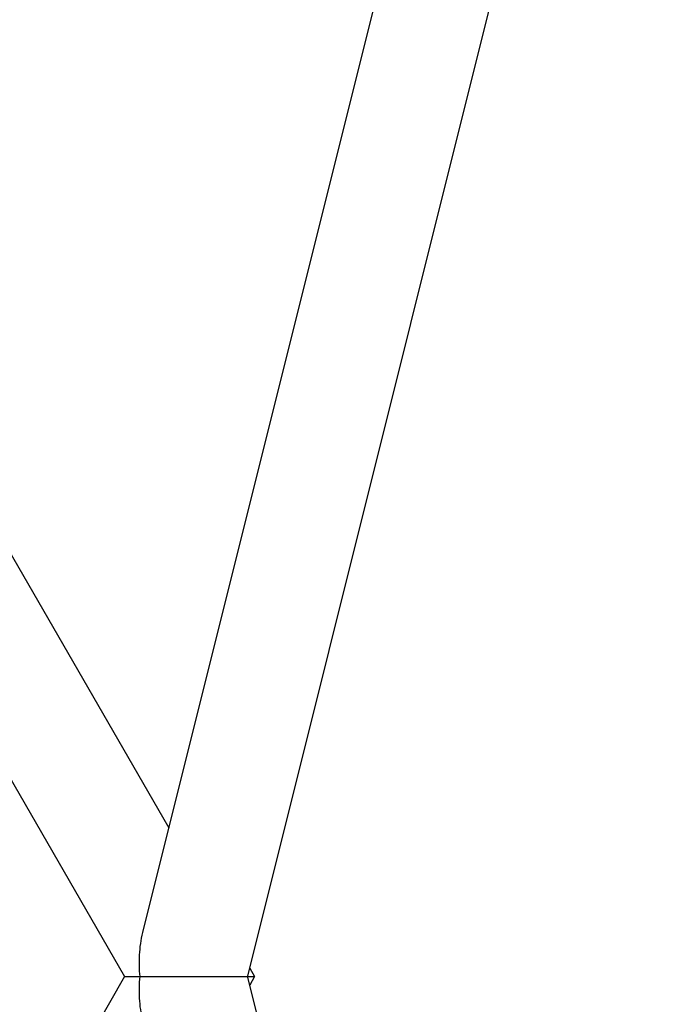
# Model space of a CAD drawing. Header units: millimetres. Extents: x 0 to 2550, y 0 to 1188.
# Tile 72 of 221: x 344 to 360, y 139 to 163. Entities that reach past the tile are written whole.
import ezdxf

# ---------------------------------------------------------------- set-up
doc = ezdxf.new("R2010")
doc.units = ezdxf.units.MM
doc.header["$LTSCALE"] = 46.255
for name, color, linetype in [('DR1SM11A1001_ABL601', 7, 'CONTINUOUS'), ('DR1SM11P1003_PBL602', 7, 'CONTINUOUS'), ('아래쪽_16_VBL600', 7, 'CONTINUOUS')]:
    doc.layers.add(name, color=color, linetype=linetype)

# ---------------------------------------------------------------- blocks, each defined once
blk = doc.blocks.new('DR1SM11P1003_PBL602', base_point=(318.483, 140.098))
at = {"layer": 'DR1SM11P1003_PBL602', "color": 7}
for p, q in [((349.888, 140.109), (359.802, 179.768)), ((356.511, 177.816), (347.347, 141.161)), ((335.349, 165.566), (347.979, 143.691)), ((332.698, 164.719), (346.913, 140.098)), ((349.936, 140.302), (350.053, 140.098)), ((346.913, 140.098), (332.698, 115.477)), ((346.913, 140.098), (350.053, 140.098)), ((349.885, 140.098), (349.888, 140.109)), ((349.888, 140.087), (349.885, 140.098)), ((359.802, 100.428), (349.888, 140.087)), ((350.053, 140.098), (349.936, 139.894))]:
    blk.add_line(p, q, dxfattribs=at)
for points, knots in [([(347.347, 141.161), (347.303, 140.984), (347.253, 140.629), (347.261, 140.272), (347.278, 140.098)], [0, 0, 0, 0, 0.510181, 1, 1, 1, 1]), ([(347.278, 140.098), (347.261, 139.924), (347.253, 139.567), (347.303, 139.212), (347.347, 139.035)], [0, 0, 0, 0, 0.489819, 1, 1, 1, 1])]:
    blk.add_open_spline(points, degree=3, knots=knots, dxfattribs=at)
blk = doc.blocks.new('DR1SM11A1001_ABL601', base_point=(318.483, 140.098))
at = {"layer": 'DR1SM11P1003_PBL602'}
blk.add_blockref('DR1SM11P1003_PBL602', (318.483, 140.098), dxfattribs=at)
blk = doc.blocks.new('아래쪽_16_VBL600', base_point=(318.483, 140.098))
at = {"layer": 'DR1SM11A1001_ABL601'}
blk.add_blockref('DR1SM11A1001_ABL601', (318.483, 140.098), dxfattribs=at)

msp = doc.modelspace()

# ---------------------------------------------------------------- block references
at = {"layer": '아래쪽_16_VBL600'}
msp.add_blockref('아래쪽_16_VBL600', (318.4829, 140.098), dxfattribs=at)

doc.saveas('drawing.dxf')
